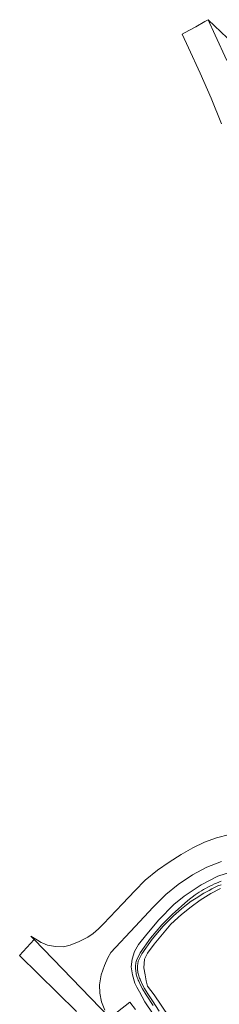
# Model space of a CAD drawing. Header units: metres. Extents: x 250001 to 257773, y 598992 to 609118.
# Tile 16 of 256: x 251190 to 251252, y 600696 to 600999. Entities that reach past the tile are written whole.
import ezdxf

# ---------------------------------------------------------------- set-up
doc = ezdxf.new("R2010")
doc.units = ezdxf.units.M
for name, color, linetype, lineweight in [('B-WE-GR-GROENVOORZIENING-GV', 252, 'Continuous', 18), ('B-WE-OG-WATER-GV', 252, 'Continuous', 18), ('B-WE-OG-WATER_SLOOT-GV', 252, 'Continuous', 18), ('B-WE-VH-VERHARDING_GESLOTEN-GV', 252, 'Continuous', 18), ('X-XX-AL-REFERENTIE-G', 7, 'Continuous', 18)]:
    doc.layers.add(name, color=color, linetype=linetype, lineweight=lineweight)

# ---------------------------------------------------------------- blocks, each defined once
blk = doc.blocks.new('BS2021-132-Xref-BGT-GRIJS-20210617-aangepast')
at = {"layer": 'B-WE-GR-GROENVOORZIENING-GV', "flags": 128}
for points in [[(251257.923, 600989.329), (251248.138, 600998.608), (251250.348, 600993.894), (251253.922, 600986.104)], [(251250.008, 600664.985), (251228.695, 600696.568), (251226.98, 600699.583), (251226.232, 600701.064), (251225.607, 600702.301), (251224.836, 600704.828), (251224.471, 600707.263), (251224.722, 600709.663), (251225.44, 600712.012), (251226.702, 600714.135), (251229.225, 600717.36), (251233.005, 600721.728), (251237.635, 600726.487), (251240.811, 600728.99), (251246.002, 600732.55), (251251.18, 600735.13), (251255.614, 600736.591)], [(251252.273, 600739.709), (251247.756, 600737.962), (251243.295, 600735.539), (251238.943, 600732.579), (251235.085, 600729.524), (251231.187, 600725.61), (251225.63, 600719.666), (251218.227, 600711.71), (251217.269, 600710.067), (251216.188, 600707.667), (251215.171, 600704.822), (251214.659, 600701.732), (251214.775, 600699.169), (251215.355, 600696.481), (251216.365, 600693.95)], [(251217.834, 600691.633), (251224.007, 600696.421), (251225.75, 600694.175)], [(251251.993, 600731.407), (251248.977, 600729.847), (251245.747, 600727.839), (251242.916, 600725.757), (251239.964, 600723.392), (251236.693, 600720.369), (251231.573, 600714.26), (251229.435, 600711.469), (251228.592, 600709.65), (251228.359, 600706.997), (251228.795, 600704.869), (251229.075, 600702.939), (251229.502, 600701.387), (251231.548, 600698.638), (251251.925, 600668.581)]]:
    blk.add_lwpolyline(points, dxfattribs=at)
at = {"layer": 'B-WE-OG-WATER-GV', "flags": 128}
for points in [[(251252.153, 600733.63), (251251.451, 600733.359), (251250.754, 600733.075), (251250.063, 600732.775), (251249.38, 600732.461), (251248.703, 600732.132), (251248.033, 600731.789), (251247.37, 600731.432), (251246.715, 600731.061), (251246.069, 600730.676), (251245.43, 600730.277), (251244.801, 600729.865), (251244.18, 600729.44), (251241.862, 600727.678), (251237.071, 600723.418), (251233.906, 600720.21), (251230.392, 600716.128), (251227.169, 600711.632), (251226.051, 600709.279), (251225.975, 600708.931), (251225.907, 600708.549), (251225.855, 600708.165), (251225.819, 600707.779), (251225.799, 600707.391), (251225.794, 600707.004), (251225.806, 600706.616), (251225.834, 600706.229), (251225.878, 600705.844), (251225.937, 600705.461), (251226.012, 600705.08), (251226.103, 600704.703), (251226.209, 600704.33), (251226.331, 600703.962), (251226.468, 600703.599), (251226.62, 600703.242), (251226.786, 600702.892), (251227.359, 600701.7), (251227.961, 600700.511), (251229.046, 600698.721), (251231.177, 600695.379)], [(251233.069, 600693.685), (251231.003, 600696.856), (251229.539, 600698.972), (251228.542, 600700.658), (251227.86, 600701.983), (251227.327, 600703.15), (251227.167, 600703.488), (251227.025, 600703.822), (251226.897, 600704.162), (251226.783, 600704.507), (251226.684, 600704.856), (251226.598, 600705.209), (251226.528, 600705.565), (251226.472, 600705.924), (251226.431, 600706.284), (251226.405, 600706.646), (251226.394, 600707.009), (251226.398, 600707.372), (251226.417, 600707.735), (251226.451, 600708.096), (251226.5, 600708.456), (251226.564, 600708.814), (251226.623, 600709.083), (251227.688, 600711.326), (251230.864, 600715.757), (251234.347, 600719.803), (251237.484, 600722.982), (251239.919, 600725.147), (251241.454, 600726.359), (251242.94, 600727.461), (251244.455, 600728.453), (251245.24, 600728.952), (251246.034, 600729.438), (251246.835, 600729.911), (251247.645, 600730.369), (251248.462, 600730.814), (251249.287, 600731.244), (251250.12, 600731.661), (251250.959, 600732.062), (251251.165, 600732.157), (251252.127, 600732.484)]]:
    blk.add_lwpolyline(points, dxfattribs=at)
at = {"layer": 'B-WE-OG-WATER_SLOOT-GV', "flags": 128}
for points in [[(251252.127, 600732.484), (251251.165, 600732.157), (251250.959, 600732.062), (251250.12, 600731.661), (251249.287, 600731.244), (251248.462, 600730.814), (251247.645, 600730.369), (251246.835, 600729.911), (251246.034, 600729.438), (251245.24, 600728.952), (251244.455, 600728.453), (251242.94, 600727.461), (251241.454, 600726.359), (251239.919, 600725.147), (251237.484, 600722.982), (251234.347, 600719.803), (251230.864, 600715.757), (251227.688, 600711.326), (251226.623, 600709.083), (251226.564, 600708.814), (251226.5, 600708.456), (251226.451, 600708.096), (251226.417, 600707.735), (251226.398, 600707.372), (251226.394, 600707.009), (251226.405, 600706.646), (251226.431, 600706.284), (251226.472, 600705.924), (251226.528, 600705.565), (251226.598, 600705.209), (251226.684, 600704.856), (251226.783, 600704.507), (251226.897, 600704.162), (251227.025, 600703.822), (251227.167, 600703.488), (251227.327, 600703.15), (251227.86, 600701.983), (251228.542, 600700.658), (251229.539, 600698.972), (251231.003, 600696.856), (251233.069, 600693.685)], [(251231.177, 600695.379), (251229.046, 600698.721), (251227.961, 600700.511), (251227.359, 600701.7), (251226.786, 600702.892), (251226.62, 600703.242), (251226.468, 600703.599), (251226.331, 600703.962), (251226.209, 600704.33), (251226.103, 600704.703), (251226.012, 600705.08), (251225.937, 600705.461), (251225.878, 600705.844), (251225.834, 600706.229), (251225.806, 600706.616), (251225.794, 600707.004), (251225.799, 600707.391), (251225.819, 600707.779), (251225.855, 600708.165), (251225.907, 600708.549), (251225.975, 600708.931), (251226.051, 600709.279), (251227.169, 600711.632), (251230.392, 600716.128), (251233.906, 600720.21), (251237.071, 600723.418), (251241.862, 600727.678), (251244.18, 600729.44), (251244.801, 600729.865), (251245.43, 600730.277), (251246.069, 600730.676), (251246.715, 600731.061), (251247.37, 600731.432), (251248.033, 600731.789), (251248.703, 600732.132), (251249.38, 600732.461), (251250.063, 600732.775), (251250.754, 600733.075), (251251.451, 600733.359), (251252.153, 600733.63)], [(251255.614, 600736.591), (251251.18, 600735.13), (251246.002, 600732.55), (251240.811, 600728.99), (251237.635, 600726.487), (251233.005, 600721.728), (251229.225, 600717.36), (251226.702, 600714.135), (251225.44, 600712.012), (251224.722, 600709.663), (251224.471, 600707.263), (251224.836, 600704.828), (251225.607, 600702.301), (251226.232, 600701.064), (251226.98, 600699.583), (251228.695, 600696.568), (251250.008, 600664.985)], [(251251.925, 600668.581), (251231.548, 600698.638), (251229.502, 600701.387), (251229.075, 600702.939), (251228.795, 600704.869), (251228.359, 600706.997), (251228.592, 600709.65), (251229.435, 600711.469), (251231.573, 600714.26), (251236.693, 600720.369), (251239.964, 600723.392), (251242.916, 600725.757), (251245.747, 600727.839), (251248.977, 600729.847), (251251.993, 600731.407)]]:
    blk.add_lwpolyline(points, dxfattribs=at)
at = {"layer": 'B-WE-VH-VERHARDING_GESLOTEN-GV', "flags": 128}
for points in [[(251253.922, 600986.104), (251250.348, 600993.894), (251248.138, 600998.608), (251247.152, 600998.032), (251244.328, 600996.445), (251243.969, 600996.248), (251241.105, 600994.68), (251240.167, 600994.166), (251242.116, 600989.979), (251245.665, 600982.194), (251249.05, 600974.491), (251252.312, 600966.609)], [(251254.711, 600748.025), (251250.778, 600746.92), (251247.065, 600745.617), (251243.409, 600743.91), (251239.826, 600741.859), (251236.129, 600739.503), (251232.599, 600737.01), (251228.776, 600733.909), (251225.586, 600730.719), (251221.752, 600726.706), (251215.969, 600720.534), (251214.385, 600718.97), (251212.767, 600717.495), (251211.093, 600716.432), (251208.442, 600715.076), (251205.671, 600713.924), (251203.567, 600713.455), (251201.156, 600713.519), (251198.632, 600713.999), (251197.25, 600714.525), (251196.727, 600714.743), (251195.588, 600715.453), (251193.538, 600716.68), (251194.531, 600715.657), (251217.795, 600691.694)], [(251216.365, 600693.95), (251215.355, 600696.481), (251214.775, 600699.169), (251214.659, 600701.732), (251215.171, 600704.822), (251216.188, 600707.667), (251217.269, 600710.067), (251218.227, 600711.71), (251225.63, 600719.666), (251231.187, 600725.61), (251235.085, 600729.524), (251238.943, 600732.579), (251243.295, 600735.539), (251247.756, 600737.962), (251252.273, 600739.709)], [(251217.795, 600691.694), (251194.531, 600715.657), (251190.098, 600710.757), (251207.621, 600693.511)]]:
    blk.add_lwpolyline(points, dxfattribs=at)

msp = doc.modelspace()

# ---------------------------------------------------------------- block references
at = {"layer": 'X-XX-AL-REFERENTIE-G'}
msp.add_blockref('BS2021-132-Xref-BGT-GRIJS-20210617-aangepast', (0, 0), dxfattribs=at)

doc.saveas('drawing.dxf')
